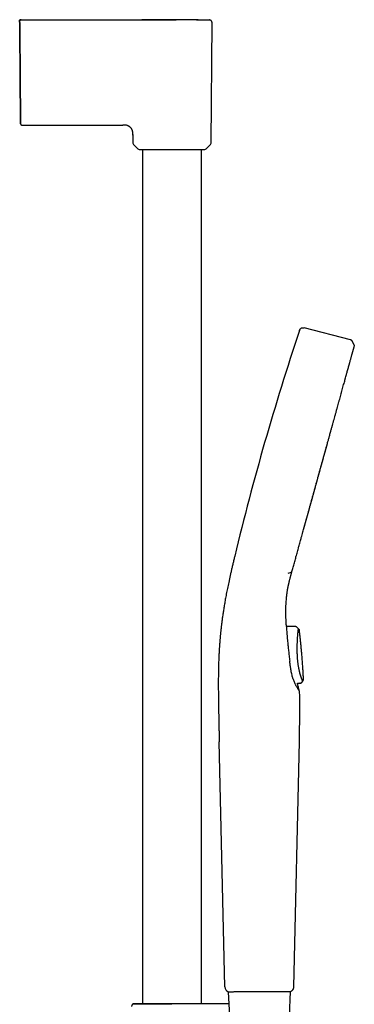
# Model space of a CAD drawing. Header units: millimetres. Extents: x 8 to 937, y 12 to 1913.
# Tile 25 of 25: x 813 to 937, y 1548 to 1913. Entities that reach past the tile are written whole.
import ezdxf

# ---------------------------------------------------------------- set-up
doc = ezdxf.new("R2010")
doc.units = ezdxf.units.MM

msp = doc.modelspace()

# ---------------------------------------------------------------- linework, layer by layer
at = {"color": 7, "linetype": 'Continuous', "lineweight": 30}
for p, q in [((812.77, 1912.14), (812.97, 1889.21)), ((812.97, 1889.21), (812.77, 1912.14)), ((864.42, 1913.14), (869.62, 1913.13)), ((883.86, 1867.37), (884.25, 1912.13)), ((813.59, 1874.12), (851.15, 1874.12)), ((854.83, 1870.72), (854.83, 1870.65)), ((854.83, 1870.45), (854.83, 1870.65)), ((854.83, 1870.45), (854.86, 1867.37)), ((855.03, 1866.94), (856.7, 1865.29)), ((882.01, 1865.29), (883.68, 1866.94)), ((858.41, 1865.12), (858.41, 1548.29)), ((880.31, 1548.29), (880.31, 1865.12)), ((935.71, 1794.46), (918.53, 1798.91)), ((937.07, 1792.49), (936.41, 1793.89)), ((912.56, 1707.9), (913.74, 1708.35)), ((911.88, 1698.46), (911.89, 1698.59)), ((911.91, 1698.59), (911.9, 1698.53)), ((911.83, 1688.84), (911.83, 1688.84)), ((911.84, 1688.79), (911.84, 1688.8)), ((911.84, 1688.8), (911.84, 1688.8)), ((915.22, 1688.14), (911.98, 1688.15)), ((915.21, 1688.12), (911.98, 1688.13)), ((915.21, 1688.1), (915.22, 1688.11)), ((915.79, 1687.89), (916.36, 1687.3)), ((915.79, 1687.88), (915.79, 1687.89)), ((916.69, 1686.61), (916.69, 1686.59)), ((915.98, 1667.15), (916.97, 1667.16)), ((915.98, 1667.14), (916.86, 1667.15)), ((916.98, 1667.15), (916.86, 1667.15)), ((917.6, 1667.45), (917.58, 1667.49)), ((917.58, 1667.48), (917.59, 1667.47)), ((917.6, 1667.45), (917.96, 1667.91)), ((917.96, 1667.91), (917.95, 1667.92)), ((889, 1554.52), (886.92, 1645.45)), ((916.56, 1645.46), (914.55, 1554.52)), ((890.28, 1552.73), (890.68, 1543.64)), ((905.89, 1552.79), (905.9, 1552.79)), ((913.04, 1543.64), (913.44, 1552.82)), ((913.44, 1552.82), (913.53, 1552.82)), ((854.98, 1548.29), (854.76, 1548.07)), ((854.98, 1548.29), (871.02, 1548.29)), ((869.36, 1548.07), (869.36, 1548.11)), ((871.02, 1548.29), (871.02, 1548.29))]:
    msp.add_line(p, q, dxfattribs=at)
at = {"color": 7, "linetype": 'Continuous', "lineweight": 30, "flags": 128}
for points in [[(813.26, 1913.15), (813.26, 1913.15)], [(813.26, 1913.15), (813.26, 1913.15)], [(813.26, 1913.15), (813.26, 1913.15)], [(917.6, 1667.47), (917.77, 1667.69), (917.95, 1667.92)]]:
    msp.add_lwpolyline(points, dxfattribs=at)
at = {"color": 7, "linetype": 'Continuous', "lineweight": 30}
for centre, radius, start, end in [((855.46, 1867.37), 0.6, 180.5, 225.25), ((883.26, 1867.37), 0.6, 314.75, 359.5), ((857.12, 1865.72), 0.6, 225.25, 270), ((881.59, 1865.72), 0.6, 270, 314.75), ((1863.89, 1480.29), 999, 161.46032, 166.45343), ((891, 1554.56), 2, 181.3108, 246.4303)]:
    msp.add_arc(centre, radius, start, end, dxfattribs=at)
for points, knots in [([(813.26, 1913.15), (813.24, 1913.16), (813.19, 1913.18), (813.13, 1913.2), (813.07, 1913.22), (813.01, 1913.22), (812.96, 1913.22), (812.93, 1913.21), (812.92, 1913.21), (812.9, 1913.2), (812.88, 1913.2), (812.84, 1913.18), (812.81, 1913.16), (812.78, 1913.14), (812.76, 1913.1), (812.76, 1913.07), (812.76, 1913.06)], [0, 0, 0, 0, 0.076399, 0.140718, 0.194759, 0.259488, 0.307751, 0.327038, 0.339635, 0.357011, 0.40783, 0.481014, 0.576751, 0.695029, 0.835946, 1, 1, 1, 1]), ([(812.76, 1912.65), (812.76, 1912.68), (812.77, 1912.75), (812.8, 1912.84), (812.85, 1912.93), (812.91, 1913), (812.98, 1913.07), (813.07, 1913.11), (813.16, 1913.15), (813.23, 1913.15), (813.26, 1913.15)], [0, 0, 0, 0, 0.125984, 0.250663, 0.375241, 0.5, 0.62476, 0.749337, 0.874016, 1, 1, 1, 1]), ([(812.76, 1912.65), (812.76, 1912.68), (812.76, 1912.75), (812.76, 1912.84), (812.76, 1912.92), (812.76, 1912.99), (812.76, 1913.04), (812.76, 1913.05), (812.76, 1913.06)], [0, 0, 0, 0, 0.167288, 0.334575, 0.50186, 0.669144, 0.836425, 1, 1, 1, 1]), ([(812.77, 1912.14), (812.77, 1912.17), (812.76, 1912.22), (812.76, 1912.28), (812.76, 1912.35), (812.76, 1912.42), (812.76, 1912.5), (812.76, 1912.55), (812.76, 1912.58), (812.76, 1912.59), (812.76, 1912.61), (812.76, 1912.63), (812.76, 1912.64), (812.76, 1912.65)], [0, 0, 0, 0, 0.101544, 0.18457, 0.249525, 0.369254, 0.499951, 0.627589, 0.668837, 0.709742, 0.750514, 0.852752, 1, 1, 1, 1]), ([(812.76, 1912.65), (812.76, 1912.64), (812.76, 1912.64), (812.76, 1912.62), (812.76, 1912.6), (812.76, 1912.56), (812.76, 1912.5), (812.76, 1912.44), (812.76, 1912.39), (812.76, 1912.36), (812.76, 1912.32), (812.76, 1912.25), (812.77, 1912.18), (812.77, 1912.14)], [0, 0, 0, 0, 0.1015446, 0.1845698, 0.2495249, 0.3692536, 0.4999517, 0.6275863, 0.6688351, 0.7097407, 0.7505142, 0.8527526, 1, 1, 1, 1]), ([(813.26, 1913.15), (816.67, 1913.15), (823.49, 1913.15), (833.73, 1913.15), (843.96, 1913.15), (854.19, 1913.14), (861.01, 1913.14), (864.42, 1913.14)], [0, 0, 0, 0, 0.2, 0.4, 0.6, 0.8, 1, 1, 1, 1]), ([(878.53, 1913.14), (877.68, 1913.14), (876, 1913.14), (873.49, 1913.14), (871.01, 1913.14), (868.56, 1913.14), (866.16, 1913.14), (863.8, 1913.14), (861.49, 1913.14), (859.6, 1913.14), (858.47, 1913.14), (858.11, 1913.14)], [0, 0, 0, 0, 0.124496, 0.247439, 0.368826, 0.488655, 0.606923, 0.721558, 0.834683, 0.946297, 1, 1, 1, 1]), ([(869.62, 1913.13), (869.82, 1913.13), (870.22, 1913.13), (870.64, 1913.13), (870.86, 1913.13), (870.88, 1913.13)], [0, 0, 0, 0, 0.478694, 0.956964, 1, 1, 1, 1]), ([(879.07, 1913.14), (878.99, 1913.14), (878.77, 1913.14), (878.49, 1913.14), (878.28, 1913.14), (878.23, 1913.14)], [0, 0, 0, 0, 0.282815, 0.820027, 1, 1, 1, 1]), ([(878.53, 1913.14), (878.64, 1913.14), (878.89, 1913.14), (879.28, 1913.14), (879.69, 1913.14), (880.08, 1913.14), (880.45, 1913.14), (880.8, 1913.13), (881.13, 1913.13), (881.44, 1913.13), (881.72, 1913.13), (881.98, 1913.13), (882.21, 1913.13), (882.43, 1913.13), (882.62, 1913.13), (882.79, 1913.13), (882.93, 1913.13), (883.05, 1913.13), (883.14, 1913.13), (883.21, 1913.13), (883.25, 1913.13), (883.25, 1913.13), (883.25, 1913.13)], [0, 0, 0, 0, 0.036422, 0.086704, 0.137852, 0.188971, 0.240088, 0.291229, 0.342418, 0.392741, 0.443092, 0.493453, 0.543801, 0.595035, 0.646245, 0.697445, 0.748647, 0.799868, 0.850191, 0.900515, 0.95083, 1, 1, 1, 1]), ([(884.25, 1912.12), (884.25, 1912.16), (884.25, 1912.24), (884.22, 1912.35), (884.2, 1912.45), (884.16, 1912.55), (884.11, 1912.64), (884.06, 1912.71), (884, 1912.78), (883.94, 1912.85), (883.85, 1912.93), (883.74, 1913), (883.63, 1913.05), (883.51, 1913.09), (883.38, 1913.12), (883.29, 1913.12), (883.25, 1913.13)], [0, 0, 0, 0, 0.077212, 0.150199, 0.217817, 0.279134, 0.349873, 0.407047, 0.455176, 0.515735, 0.590884, 0.67985, 0.754794, 0.835714, 0.921361, 1, 1, 1, 1]), ([(812.97, 1889.21), (812.97, 1889.14), (812.97, 1889.01), (812.97, 1888.83), (812.97, 1888.67), (812.97, 1888.52), (812.97, 1888.37), (812.97, 1888.13), (812.98, 1887.81), (812.98, 1887.4), (812.99, 1886.96), (812.99, 1886.49), (812.99, 1885.98), (813, 1885.42), (813, 1884.81), (813.01, 1884.21), (813.01, 1883.62), (813.02, 1883.04), (813.02, 1882.46), (813.03, 1881.9), (813.03, 1881.35), (813.04, 1880.82), (813.04, 1880.31), (813.05, 1879.82), (813.05, 1879.34), (813.06, 1878.89), (813.06, 1878.44), (813.06, 1878.02), (813.07, 1877.62), (813.07, 1877.24), (813.07, 1876.89), (813.08, 1876.57), (813.08, 1876.26), (813.08, 1875.99), (813.08, 1875.73), (813.09, 1875.5), (813.09, 1875.29), (813.09, 1875.11), (813.09, 1874.96), (813.09, 1874.83), (813.09, 1874.74), (813.09, 1874.67), (813.09, 1874.65), (813.09, 1874.65)], [0, 0, 0, 0, 0.009557, 0.017922, 0.025095, 0.031076, 0.038098, 0.045746, 0.063589, 0.081248, 0.102519, 0.124095, 0.145573, 0.174142, 0.202697, 0.231289, 0.25997, 0.289192, 0.318309, 0.347375, 0.376444, 0.405638, 0.434296, 0.462881, 0.491447, 0.52005, 0.549231, 0.578359, 0.607492, 0.636686, 0.665885, 0.694469, 0.72306, 0.75171, 0.78047, 0.809758, 0.838929, 0.868038, 0.897139, 0.926423, 0.955179, 0.983802, 1, 1, 1, 1]), ([(813.09, 1874.61), (813.09, 1874.62), (813.09, 1874.62), (813.09, 1874.67), (813.09, 1874.74), (813.09, 1874.84), (813.09, 1874.96), (813.09, 1875.12), (813.09, 1875.29), (813.09, 1875.5), (813.08, 1875.73), (813.08, 1875.99), (813.08, 1876.27), (813.08, 1876.58), (813.07, 1876.91), (813.07, 1877.26), (813.07, 1877.64), (813.06, 1878.03), (813.06, 1878.45), (813.06, 1878.89), (813.05, 1879.35), (813.05, 1879.83), (813.04, 1880.33), (813.04, 1880.85), (813.03, 1881.38), (813.03, 1881.93), (813.02, 1882.48), (813.02, 1883.05), (813.01, 1883.63), (813.01, 1884.22), (813, 1884.83), (813, 1885.44), (812.99, 1886.07), (812.99, 1886.62), (812.98, 1887.06), (812.98, 1887.41), (812.98, 1887.75), (812.98, 1888.04), (812.97, 1888.28), (812.97, 1888.46), (812.97, 1888.62), (812.97, 1888.79), (812.97, 1888.99), (812.97, 1889.14), (812.97, 1889.21)], [0, 0, 0, 0, 0.027613, 0.05554, 0.083535, 0.111653, 0.139727, 0.167143, 0.19458, 0.222088, 0.249714, 0.277915, 0.305952, 0.33388, 0.361751, 0.38978, 0.417383, 0.444942, 0.472508, 0.500134, 0.528241, 0.556262, 0.584252, 0.612269, 0.640287, 0.667728, 0.695163, 0.722643, 0.750217, 0.778108, 0.80601, 0.833977, 0.86206, 0.890638, 0.906203, 0.921437, 0.936352, 0.951189, 0.959321, 0.967714, 0.974018, 0.981295, 0.989956, 1, 1, 1, 1]), ([(813.09, 1874.61), (813.1, 1874.58), (813.1, 1874.51), (813.13, 1874.43), (813.16, 1874.37), (813.18, 1874.33), (813.22, 1874.29), (813.27, 1874.24), (813.33, 1874.19), (813.4, 1874.16), (813.46, 1874.14), (813.52, 1874.12), (813.57, 1874.12), (813.59, 1874.12)], [0, 0, 0, 0, 0.1351056, 0.2640957, 0.3349364, 0.3921247, 0.4404754, 0.5374366, 0.6665187, 0.7420361, 0.8236528, 0.9101346, 1, 1, 1, 1]), ([(854.83, 1870.72), (854.83, 1870.73), (854.83, 1870.84), (854.83, 1871.05), (854.82, 1871.36), (854.78, 1871.66), (854.71, 1871.94), (854.63, 1872.19), (854.53, 1872.42), (854.41, 1872.65), (854.27, 1872.86), (854.12, 1873.06), (853.95, 1873.24), (853.76, 1873.41), (853.56, 1873.57), (853.35, 1873.71), (853.12, 1873.83), (852.89, 1873.93), (852.64, 1874.01), (852.36, 1874.08), (852.06, 1874.12), (851.75, 1874.12), (851.45, 1874.12), (851.25, 1874.12), (851.15, 1874.12)], [0, 0, 0, 0, 0.006051, 0.058383, 0.110697, 0.163005, 0.215317, 0.258907, 0.302495, 0.346084, 0.389674, 0.433264, 0.476852, 0.520445, 0.564041, 0.607636, 0.651224, 0.694814, 0.738409, 0.790723, 0.843031, 0.89534, 0.947671, 1, 1, 1, 1]), ([(857.12, 1865.12), (857.12, 1865.12), (857.13, 1865.12), (857.15, 1865.12), (857.18, 1865.12), (857.23, 1865.12), (857.3, 1865.12), (857.39, 1865.12), (857.5, 1865.12), (857.64, 1865.12), (857.8, 1865.12), (857.98, 1865.12), (858.17, 1865.12), (858.38, 1865.12), (858.61, 1865.12), (858.85, 1865.12), (859.12, 1865.12), (859.4, 1865.12), (859.7, 1865.12), (860.02, 1865.12), (860.35, 1865.12), (860.73, 1865.12), (861.16, 1865.12), (861.64, 1865.12), (862.14, 1865.12), (862.62, 1865.12), (863.08, 1865.12), (863.51, 1865.12), (863.95, 1865.12), (864.4, 1865.12), (864.84, 1865.12), (865.27, 1865.12), (865.69, 1865.12), (866.11, 1865.12), (866.54, 1865.12), (866.97, 1865.12), (867.47, 1865.12), (868.05, 1865.12), (868.7, 1865.12), (869.14, 1865.12), (869.36, 1865.12)], [0, 0, 0, 0, 0.021785, 0.043523, 0.06524, 0.086962, 0.108713, 0.131349, 0.15852, 0.185649, 0.212787, 0.239983, 0.265762, 0.291474, 0.31716, 0.342863, 0.368624, 0.394954, 0.421213, 0.447444, 0.473693, 0.500005, 0.532903, 0.565707, 0.598503, 0.631381, 0.65716, 0.682872, 0.708558, 0.734261, 0.760022, 0.783119, 0.806162, 0.82918, 0.852204, 0.875264, 0.897522, 0.931683, 0.965809, 1, 1, 1, 1]), ([(869.36, 1865.12), (869.5, 1865.12), (869.78, 1865.12), (870.19, 1865.12), (870.61, 1865.12), (871.02, 1865.12), (871.44, 1865.12), (871.89, 1865.12), (872.37, 1865.12), (872.88, 1865.12), (873.37, 1865.12), (873.85, 1865.12), (874.32, 1865.12), (874.77, 1865.12), (875.2, 1865.12), (875.63, 1865.12), (876.06, 1865.12), (876.47, 1865.12), (876.88, 1865.12), (877.27, 1865.12), (877.65, 1865.12), (878.04, 1865.12), (878.45, 1865.12), (878.86, 1865.12), (879.24, 1865.12), (879.58, 1865.12), (879.86, 1865.12), (880.11, 1865.12), (880.33, 1865.12), (880.54, 1865.12), (880.73, 1865.12), (880.89, 1865.12), (881.03, 1865.12), (881.16, 1865.12), (881.27, 1865.12), (881.36, 1865.12), (881.45, 1865.12), (881.53, 1865.12), (881.58, 1865.12), (881.59, 1865.12), (881.59, 1865.12)], [0, 0, 0, 0, 0.021781, 0.043517, 0.065233, 0.086956, 0.108711, 0.131349, 0.15852, 0.18565, 0.212787, 0.239983, 0.265762, 0.291474, 0.31716, 0.342863, 0.368624, 0.394954, 0.421213, 0.447444, 0.473693, 0.500005, 0.532903, 0.565707, 0.598503, 0.631381, 0.65716, 0.682872, 0.708558, 0.734261, 0.760022, 0.783119, 0.806162, 0.82918, 0.852204, 0.875264, 0.897525, 0.931689, 0.965815, 1, 1, 1, 1]), ([(916.73, 1797.93), (916.76, 1798.02), (916.82, 1798.19), (916.96, 1798.45), (917.15, 1798.66), (917.4, 1798.84), (917.68, 1798.95), (917.97, 1799), (918.26, 1798.97), (918.44, 1798.93), (918.53, 1798.91)], [0, 0, 0, 0, 0.119553, 0.24175, 0.369229, 0.500015, 0.630802, 0.758261, 0.880449, 1, 1, 1, 1]), ([(936.41, 1793.89), (936.4, 1793.92), (936.36, 1793.98), (936.3, 1794.07), (936.22, 1794.16), (936.12, 1794.25), (936.02, 1794.33), (935.91, 1794.39), (935.81, 1794.44), (935.74, 1794.45), (935.71, 1794.46)], [0, 0, 0, 0, 0.103795, 0.221878, 0.353417, 0.498261, 0.647317, 0.783957, 0.899484, 1, 1, 1, 1]), ([(936.22, 1788.93), (936.23, 1788.95), (936.28, 1789.12), (936.35, 1789.38), (936.45, 1789.72), (936.51, 1789.94), (936.53, 1790.04), (936.54, 1790.05)], [0, 0, 0, 0, 0.052602, 0.400604, 0.678966, 0.958743, 1, 1, 1, 1]), ([(936.54, 1790.05), (936.56, 1790.13), (936.61, 1790.31), (936.67, 1790.55), (936.73, 1790.76), (936.77, 1790.88), (936.78, 1790.94)], [0, 0, 0, 0, 0.239049, 0.518812, 0.796955, 1, 1, 1, 1]), ([(936.78, 1790.94), (936.79, 1790.96), (936.81, 1791.04), (936.85, 1791.19), (936.9, 1791.36), (936.94, 1791.52), (936.98, 1791.65), (937.01, 1791.77), (937.04, 1791.87), (937.06, 1791.95), (937.07, 1791.99), (937.08, 1792.01)], [0, 0, 0, 0, 0.03312, 0.157397, 0.279456, 0.404492, 0.526831, 0.647011, 0.765572, 0.883055, 1, 1, 1, 1]), ([(937.07, 1792.49), (937.08, 1792.46), (937.11, 1792.38), (937.12, 1792.26), (937.12, 1792.16), (937.1, 1792.1), (937.1, 1792.09)], [0, 0, 0, 0, 0.248726, 0.581412, 0.913958, 1, 1, 1, 1]), ([(934.89, 1784.13), (934.93, 1784.26), (935.03, 1784.63), (935.19, 1785.2), (935.32, 1785.68), (935.39, 1785.92), (935.4, 1785.95)], [0, 0, 0, 0, 0.201273, 0.569419, 0.937313, 1, 1, 1, 1]), ([(935.4, 1785.95), (935.45, 1786.13), (935.55, 1786.51), (935.7, 1787.05), (935.85, 1787.59), (935.99, 1788.08), (936.12, 1788.53), (936.19, 1788.8), (936.22, 1788.93)], [0, 0, 0, 0, 0.152256, 0.335516, 0.508007, 0.680443, 0.853112, 1, 1, 1, 1]), ([(933.71, 1779.84), (933.72, 1779.9), (933.82, 1780.24), (933.98, 1780.83), (934.17, 1781.51), (934.28, 1781.92), (934.33, 1782.08)], [0, 0, 0, 0, 0.080956, 0.427864, 0.774821, 1, 1, 1, 1]), ([(934.33, 1782.08), (934.35, 1782.17), (934.44, 1782.51), (934.6, 1783.08), (934.77, 1783.68), (934.86, 1784.02), (934.89, 1784.13)], [0, 0, 0, 0, 0.121319, 0.466931, 0.833674, 1, 1, 1, 1]), ([(932.3, 1774.79), (932.37, 1775.02), (932.53, 1775.59), (932.77, 1776.46), (933.03, 1777.41), (933.28, 1778.32), (933.51, 1779.14), (933.65, 1779.63), (933.71, 1779.84)], [0, 0, 0, 0, 0.131076, 0.315098, 0.499105, 0.68309, 0.867047, 1, 1, 1, 1]), ([(931.53, 1771.99), (931.58, 1772.16), (931.72, 1772.67), (931.95, 1773.51), (932.16, 1774.27), (932.28, 1774.69), (932.3, 1774.79)], [0, 0, 0, 0, 0.1824329, 0.5280051, 0.8945336, 1, 1, 1, 1]), ([(930.71, 1769.04), (930.75, 1769.19), (930.89, 1769.68), (931.12, 1770.51), (931.35, 1771.35), (931.48, 1771.83), (931.53, 1771.99)], [0, 0, 0, 0, 0.144927, 0.490811, 0.836708, 1, 1, 1, 1]), ([(929.86, 1765.96), (929.87, 1766.03), (930, 1766.48), (930.23, 1767.31), (930.5, 1768.27), (930.65, 1768.84), (930.71, 1769.04)], [0, 0, 0, 0, 0.062855, 0.430678, 0.798505, 1, 1, 1, 1]), ([(928.97, 1762.75), (929.06, 1763.11), (929.27, 1763.86), (929.57, 1764.93), (929.77, 1765.64), (929.86, 1765.96)], [0, 0, 0, 0, 0.32793, 0.695362, 1, 1, 1, 1]), ([(928.05, 1759.44), (928.12, 1759.71), (928.31, 1760.38), (928.6, 1761.44), (928.83, 1762.27), (928.95, 1762.71), (928.97, 1762.75)], [0, 0, 0, 0, 0.245417, 0.592412, 0.960427, 1, 1, 1, 1]), ([(927.1, 1756.03), (927.17, 1756.27), (927.34, 1756.9), (927.63, 1757.92), (927.88, 1758.82), (928.02, 1759.33), (928.05, 1759.44)], [0, 0, 0, 0, 0.205919, 0.552264, 0.898609, 1, 1, 1, 1]), ([(918.26, 1724.15), (918.26, 1724.15), (918.57, 1725.27), (919.21, 1727.58), (920.18, 1731.08), (921.16, 1734.64), (922.16, 1738.22), (923.16, 1741.83), (924.16, 1745.42), (925.15, 1749), (926.13, 1752.54), (926.78, 1754.88), (927.09, 1756.01), (927.09, 1756.02)], [0, 0, 0, 0, 0.000042, 0.111134, 0.222224, 0.333309, 0.444394, 0.555485, 0.666579, 0.777668, 0.888756, 0.999849, 1, 1, 1, 1]), ([(926.13, 1752.53), (926.17, 1752.68), (926.34, 1753.27), (926.61, 1754.27), (926.9, 1755.29), (927.06, 1755.87), (927.1, 1756.03)], [0, 0, 0, 0, 0.1279849, 0.4940208, 0.8600658, 1, 1, 1, 1]), ([(924.16, 1745.42), (924.26, 1745.8), (924.48, 1746.58), (924.82, 1747.8), (925.18, 1749.09), (925.54, 1750.4), (925.86, 1751.54), (926.05, 1752.25), (926.13, 1752.53)], [0, 0, 0, 0, 0.155132, 0.328572, 0.512513, 0.696448, 0.88038, 1, 1, 1, 1]), ([(923.16, 1741.82), (923.25, 1742.15), (923.46, 1742.89), (923.78, 1744.05), (924.02, 1744.92), (924.15, 1745.38), (924.16, 1745.42)], [0, 0, 0, 0, 0.270522, 0.616963, 0.963418, 1, 1, 1, 1]), ([(922.16, 1738.22), (922.23, 1738.45), (922.41, 1739.12), (922.72, 1740.23), (922.99, 1741.2), (923.14, 1741.73), (923.16, 1741.82)], [0, 0, 0, 0, 0.189195, 0.5566134, 0.9240856, 1, 1, 1, 1]), ([(918.26, 1724.13), (918.27, 1724.18), (918.38, 1724.59), (918.6, 1725.35), (918.89, 1726.43), (919.21, 1727.56), (919.53, 1728.73), (919.87, 1729.94), (920.21, 1731.17), (920.55, 1732.4), (920.87, 1733.55), (921.07, 1734.29), (921.17, 1734.62)], [0, 0, 0, 0, 0.014921, 0.119496, 0.224183, 0.329042, 0.444542, 0.560157, 0.675833, 0.791521, 0.907172, 1, 1, 1, 1]), ([(921.17, 1734.62), (921.2, 1734.73), (921.35, 1735.27), (921.62, 1736.26), (921.92, 1737.35), (922.1, 1738.01), (922.16, 1738.22)], [0, 0, 0, 0, 0.089063, 0.455688, 0.822228, 1, 1, 1, 1]), ([(917.33, 1720.78), (917.36, 1720.89), (917.48, 1721.35), (917.71, 1722.17), (917.99, 1723.17), (918.17, 1723.83), (918.26, 1724.13)], [0, 0, 0, 0, 0.101936, 0.417, 0.731123, 1, 1, 1, 1]), ([(916.43, 1717.53), (916.49, 1717.75), (916.63, 1718.27), (916.87, 1719.12), (917.11, 1719.99), (917.26, 1720.55), (917.33, 1720.78)], [0, 0, 0, 0, 0.2006877, 0.4938443, 0.7854933, 1, 1, 1, 1]), ([(915.56, 1714.4), (915.57, 1714.44), (915.66, 1714.77), (915.83, 1715.4), (916.09, 1716.31), (916.28, 1717.02), (916.4, 1717.43), (916.43, 1717.53)], [0, 0, 0, 0, 0.035699, 0.323344, 0.61421, 0.907064, 1, 1, 1, 1]), ([(892.68, 1714.29), (892.57, 1713.81), (892.34, 1712.87), (892.01, 1711.48), (891.69, 1710.12), (891.38, 1708.79), (891.09, 1707.49), (890.81, 1706.25), (890.55, 1705.07), (890.31, 1703.94), (890.08, 1702.84), (889.86, 1701.77), (889.65, 1700.73), (889.46, 1699.71), (889.27, 1698.73), (889.1, 1697.78), (888.94, 1696.85), (888.78, 1695.96), (888.64, 1695.1), (888.51, 1694.28), (888.38, 1693.48), (888.27, 1692.7), (888.16, 1691.94), (888.06, 1691.21), (887.96, 1690.5), (887.87, 1689.82), (887.79, 1689.16), (887.71, 1688.54), (887.64, 1687.95), (887.58, 1687.38), (887.52, 1686.83), (887.46, 1686.3), (887.41, 1685.79), (887.36, 1685.31), (887.32, 1684.83), (887.27, 1684.35), (887.23, 1683.84), (887.18, 1683.3), (887.13, 1682.72), (887.09, 1682.1), (887.04, 1681.45), (886.99, 1680.77), (886.95, 1680.07), (886.9, 1679.35), (886.86, 1678.62), (886.82, 1677.88), (886.79, 1677.11), (886.75, 1676.32), (886.72, 1675.5), (886.69, 1674.65), (886.66, 1673.77), (886.64, 1672.87), (886.62, 1671.94), (886.6, 1670.99), (886.59, 1670.01), (886.58, 1669.02), (886.58, 1667.99), (886.57, 1666.93), (886.57, 1665.83), (886.58, 1664.7), (886.59, 1663.53), (886.6, 1662.33), (886.61, 1661.11), (886.63, 1659.86), (886.65, 1658.58), (886.67, 1657.28), (886.7, 1655.93), (886.73, 1654.54), (886.76, 1653.1), (886.79, 1651.63), (886.82, 1650.13), (886.86, 1648.6), (886.89, 1647.03), (886.92, 1645.98), (886.93, 1645.45)], [0, 0, 0, 0, 0.021111, 0.041756, 0.061917, 0.081581, 0.100737, 0.119382, 0.136489, 0.153137, 0.169329, 0.185067, 0.200353, 0.215193, 0.229592, 0.243554, 0.257086, 0.270192, 0.282656, 0.294721, 0.306391, 0.317672, 0.328762, 0.339459, 0.349765, 0.359686, 0.369224, 0.378224, 0.386861, 0.395138, 0.403059, 0.410774, 0.418122, 0.425104, 0.431817, 0.438807, 0.446156, 0.453866, 0.462418, 0.471375, 0.480736, 0.490503, 0.500678, 0.511263, 0.521621, 0.532347, 0.543445, 0.554917, 0.566769, 0.579003, 0.591625, 0.60464, 0.618054, 0.631872, 0.645843, 0.660217, 0.675002, 0.690203, 0.706117, 0.722478, 0.739294, 0.756573, 0.774322, 0.792218, 0.810578, 0.829406, 0.848706, 0.868888, 0.889559, 0.910718, 0.932355, 0.95446, 0.977015, 1, 1, 1, 1]), ([(913.93, 1708.55), (914.01, 1708.81), (914.15, 1709.33), (914.37, 1710.13), (914.6, 1710.95), (914.83, 1711.79), (915.08, 1712.67), (915.32, 1713.54), (915.48, 1714.12), (915.56, 1714.4)], [0, 0, 0, 0, 0.1393805, 0.2796306, 0.4214537, 0.5655544, 0.7126839, 0.8635348, 1, 1, 1, 1]), ([(911.89, 1698.59), (911.89, 1698.6), (911.9, 1698.67), (911.91, 1698.78), (911.92, 1698.92), (911.94, 1699.04), (911.95, 1699.14), (911.96, 1699.23), (911.97, 1699.31), (911.98, 1699.42), (912, 1699.58), (912.02, 1699.77), (912.04, 1699.96), (912.07, 1700.16), (912.1, 1700.37), (912.14, 1700.69), (912.2, 1701.1), (912.27, 1701.48), (912.31, 1701.74), (912.33, 1701.88), (912.36, 1702.02), (912.38, 1702.15), (912.4, 1702.27), (912.42, 1702.37), (912.44, 1702.45), (912.45, 1702.51), (912.46, 1702.55), (912.46, 1702.59), (912.47, 1702.61), (912.47, 1702.64), (912.48, 1702.68), (912.49, 1702.74), (912.51, 1702.83), (912.53, 1702.93), (912.56, 1703.06), (912.59, 1703.2), (912.62, 1703.36), (912.66, 1703.54), (912.7, 1703.75), (912.75, 1703.98), (912.81, 1704.25), (912.88, 1704.54), (912.96, 1704.86), (913.04, 1705.2), (913.13, 1705.56), (913.23, 1705.94), (913.33, 1706.32), (913.43, 1706.73), (913.55, 1707.15), (913.67, 1707.59), (913.8, 1708.06), (913.89, 1708.39), (913.94, 1708.55)], [0, 0, 0, 0, 0.004106, 0.020118, 0.034424, 0.047024, 0.057918, 0.067105, 0.074587, 0.081224, 0.101501, 0.120966, 0.139332, 0.1594, 0.181169, 0.204632, 0.254142, 0.305902, 0.31983, 0.333912, 0.348148, 0.362205, 0.374598, 0.385147, 0.39234, 0.398324, 0.403098, 0.406663, 0.409019, 0.410514, 0.414586, 0.421181, 0.430298, 0.440569, 0.452852, 0.467146, 0.483451, 0.501767, 0.522094, 0.546563, 0.573425, 0.602682, 0.634332, 0.668376, 0.704814, 0.743645, 0.781342, 0.82105, 0.862769, 0.906499, 0.952242, 1, 1, 1, 1]), ([(913.74, 1708.35), (913.76, 1708.36), (913.82, 1708.39), (913.88, 1708.45), (913.92, 1708.51), (913.93, 1708.54), (913.93, 1708.55)], [0, 0, 0, 0, 0.249289, 0.582823, 0.916368, 1, 1, 1, 1]), ([(911.83, 1688.84), (911.78, 1690.03), (911.66, 1692.39), (911.67, 1695.76), (911.84, 1697.92), (911.93, 1699)], [0, 0, 0, 0, 0.3336185, 0.6672378, 1, 1, 1, 1]), ([(911.83, 1688.84), (911.87, 1688.18), (911.96, 1686.84), (912.12, 1684.74), (912.3, 1682.74), (912.49, 1680.85), (912.67, 1679.09), (912.88, 1677.26), (913.03, 1676), (913.11, 1675.36)], [0, 0, 0, 0, 0.154782, 0.314106, 0.47805, 0.603706, 0.731669, 0.86335, 1, 1, 1, 1]), ([(911.98, 1688.15), (911.97, 1688.16), (911.93, 1688.37), (911.89, 1688.59), (911.84, 1688.8)], [0, 0, 0, 0, 0.048786, 1, 1, 1, 1]), ([(915.46, 1688.1), (915.42, 1688.11), (915.34, 1688.13), (915.26, 1688.13), (915.22, 1688.13)], [0, 0, 0, 0, 0.484848, 1, 1, 1, 1]), ([(915.79, 1687.89), (915.75, 1687.93), (915.67, 1688), (915.56, 1688.07), (915.49, 1688.09), (915.46, 1688.09)], [0, 0, 0, 0, 0.406405, 0.821013, 1, 1, 1, 1]), ([(915.79, 1687.88), (915.77, 1687.91), (915.75, 1687.94), (915.72, 1687.96), (915.71, 1687.96)], [0, 0, 0, 0, 0.780576, 1, 1, 1, 1]), ([(917.95, 1667.92), (917.95, 1667.93), (917.94, 1667.95), (917.92, 1668), (917.88, 1668.08), (917.84, 1668.17), (917.8, 1668.26), (917.77, 1668.33), (917.74, 1668.42), (917.7, 1668.51), (917.66, 1668.61), (917.62, 1668.71), (917.58, 1668.81), (917.53, 1668.94), (917.46, 1669.12), (917.37, 1669.36), (917.28, 1669.62), (917.21, 1669.84), (917.15, 1670.02), (917.11, 1670.15), (917.07, 1670.29), (917.02, 1670.43), (916.98, 1670.58), (916.94, 1670.72), (916.89, 1670.92), (916.82, 1671.19), (916.73, 1671.54), (916.64, 1671.91), (916.56, 1672.3), (916.48, 1672.72), (916.4, 1673.15), (916.32, 1673.61), (916.25, 1674.07), (916.19, 1674.53), (916.14, 1674.99), (916.09, 1675.46), (916.05, 1675.93), (916.02, 1676.39), (915.99, 1676.81), (915.97, 1677.11), (915.97, 1677.27), (915.96, 1677.31), (915.96, 1677.35), (915.96, 1677.39), (915.96, 1677.43), (915.96, 1677.48), (915.96, 1677.52), (915.95, 1677.59), (915.95, 1677.72), (915.94, 1677.9), (915.93, 1678.11), (915.93, 1678.34), (915.92, 1678.6), (915.91, 1678.88), (915.91, 1679.18), (915.91, 1679.49), (915.9, 1679.83), (915.9, 1680.18), (915.91, 1680.53), (915.91, 1680.88), (915.92, 1681.21), (915.92, 1681.56), (915.93, 1681.91), (915.95, 1682.27), (915.96, 1682.64), (915.98, 1683), (915.99, 1683.35), (916.01, 1683.7), (916.03, 1684.05), (916.06, 1684.4), (916.08, 1684.74), (916.11, 1685.08), (916.14, 1685.38), (916.16, 1685.65), (916.19, 1685.9), (916.21, 1686.12), (916.23, 1686.32), (916.25, 1686.5), (916.27, 1686.66), (916.29, 1686.8), (916.31, 1686.91), (916.32, 1687.01), (916.33, 1687.1), (916.34, 1687.17), (916.35, 1687.22), (916.36, 1687.25), (916.36, 1687.28), (916.36, 1687.29), (916.36, 1687.3), (916.36, 1687.3), (916.36, 1687.3)], [0, 0, 0, 0, 0.012283, 0.027832, 0.044007, 0.060814, 0.0693, 0.077939, 0.086731, 0.095676, 0.105132, 0.114092, 0.121951, 0.129805, 0.145512, 0.16122, 0.176929, 0.192639, 0.199693, 0.206747, 0.21386, 0.22124, 0.228616, 0.235649, 0.242003, 0.257126, 0.272617, 0.288462, 0.304657, 0.3212, 0.338097, 0.355358, 0.372989, 0.388796, 0.404875, 0.421227, 0.437857, 0.452718, 0.46779, 0.48123, 0.482559, 0.48389, 0.485222, 0.486556, 0.487919, 0.48952, 0.491014, 0.491907, 0.497155, 0.503295, 0.510314, 0.518201, 0.526951, 0.536562, 0.546414, 0.55704, 0.568448, 0.580652, 0.593649, 0.605074, 0.617035, 0.62953, 0.642566, 0.656166, 0.670453, 0.684491, 0.698977, 0.713814, 0.728913, 0.744187, 0.76162, 0.778455, 0.79472, 0.810437, 0.82562, 0.840273, 0.854398, 0.869313, 0.883559, 0.897108, 0.909925, 0.922024, 0.93471, 0.94655, 0.957553, 0.967725, 0.977063, 0.985563, 0.993214, 1, 1, 1, 1]), ([(916.36, 1687.3), (916.4, 1687.27), (916.46, 1687.2), (916.54, 1687.07), (916.61, 1686.93), (916.67, 1686.78), (916.68, 1686.67), (916.69, 1686.61)], [0, 0, 0, 0, 0.185035, 0.372338, 0.560613, 0.781741, 1, 1, 1, 1]), ([(918.22, 1668.7), (918.19, 1669.28), (918.14, 1670.46), (918.03, 1672.23), (917.92, 1674.02), (917.79, 1675.77), (917.65, 1677.49), (917.5, 1679.15), (917.34, 1680.74), (917.19, 1682.27), (917.02, 1683.78), (916.86, 1685.22), (916.75, 1686.16), (916.69, 1686.61)], [0, 0, 0, 0, 0.09613, 0.197203, 0.296587, 0.394274, 0.490253, 0.584515, 0.671806, 0.757548, 0.841729, 0.924336, 1, 1, 1, 1]), ([(913.48, 1672.65), (913.41, 1673.1), (913.28, 1673.99), (913.17, 1674.89), (913.11, 1675.35)], [0, 0, 0, 0, 0.499966, 1, 1, 1, 1]), ([(914.18, 1669.39), (914.11, 1669.65), (913.97, 1670.16), (913.79, 1670.97), (913.62, 1671.79), (913.53, 1672.36), (913.48, 1672.65)], [0, 0, 0, 0, 0.248683, 0.497861, 0.748079, 1, 1, 1, 1]), ([(914.46, 1668.48), (914.41, 1668.62), (914.31, 1668.91), (914.22, 1669.23), (914.18, 1669.39)], [0, 0, 0, 0, 0.4997, 1, 1, 1, 1]), ([(915.99, 1665.37), (915.93, 1665.46), (915.82, 1665.64), (915.64, 1665.96), (915.44, 1666.3), (915.22, 1666.72), (914.97, 1667.22), (914.71, 1667.82), (914.54, 1668.26), (914.46, 1668.48)], [0, 0, 0, 0, 0.123096, 0.250704, 0.375757, 0.499963, 0.668133, 0.834584, 1, 1, 1, 1]), ([(916.66, 1664.36), (916.61, 1664.56), (916.5, 1664.99), (916.34, 1665.65), (916.17, 1666.34), (916.05, 1666.83), (915.99, 1667.1), (915.98, 1667.14)], [0, 0, 0, 0, 0.211118, 0.466706, 0.715222, 0.958566, 1, 1, 1, 1]), ([(916.66, 1664.36), (916.66, 1664.37), (916.65, 1664.37), (916.6, 1664.45), (916.52, 1664.56), (916.41, 1664.71), (916.3, 1664.88), (916.16, 1665.1), (916.05, 1665.28), (915.99, 1665.37)], [0, 0, 0, 0, 0.149931, 0.304438, 0.464877, 0.590059, 0.720332, 0.856645, 1, 1, 1, 1]), ([(916.98, 1667.16), (917.01, 1667.16), (917.07, 1667.16), (917.15, 1667.18), (917.24, 1667.2), (917.32, 1667.24), (917.4, 1667.28), (917.47, 1667.34), (917.54, 1667.4), (917.57, 1667.44), (917.59, 1667.46)], [0, 0, 0, 0, 0.122303, 0.246888, 0.373042, 0.499995, 0.626949, 0.753105, 0.877693, 1, 1, 1, 1]), ([(916.98, 1667.15), (917.04, 1667.16), (917.16, 1667.16), (917.33, 1667.23), (917.48, 1667.32), (917.56, 1667.41), (917.6, 1667.45)], [0, 0, 0, 0, 0.246916, 0.500004, 0.75309, 1, 1, 1, 1]), ([(917.95, 1667.92), (917.98, 1667.96), (918.04, 1668.03), (918.1, 1668.16), (918.15, 1668.3), (918.19, 1668.43), (918.21, 1668.58), (918.21, 1668.67), (918.21, 1668.72)], [0, 0, 0, 0, 0.164726, 0.33175, 0.500014, 0.668275, 0.835289, 1, 1, 1, 1]), ([(917.96, 1667.91), (917.99, 1667.95), (918.05, 1668.04), (918.12, 1668.18), (918.18, 1668.34), (918.22, 1668.52), (918.22, 1668.64), (918.22, 1668.7)], [0, 0, 0, 0, 0.184678, 0.372098, 0.560714, 0.782084, 1, 1, 1, 1]), ([(916.66, 1664.36), (916.68, 1663.35), (916.73, 1661.31), (916.74, 1658.22), (916.73, 1655.07), (916.69, 1651.89), (916.63, 1648.68), (916.59, 1646.53), (916.56, 1645.46)], [0, 0, 0, 0, 0.160564, 0.324225, 0.490565, 0.659069, 0.829122, 1, 1, 1, 1]), ([(890.2, 1552.73), (890.21, 1552.73), (890.23, 1552.73), (890.36, 1552.73), (890.56, 1552.73), (890.83, 1552.73), (891.15, 1552.73), (891.53, 1552.73), (891.95, 1552.73), (892.42, 1552.73), (892.92, 1552.74), (893.44, 1552.74), (894, 1552.74), (894.61, 1552.74), (895.27, 1552.74), (895.98, 1552.74), (896.7, 1552.75), (897.41, 1552.75), (898.17, 1552.75), (898.96, 1552.76), (899.79, 1552.76), (900.58, 1552.76), (901.1, 1552.77), (901.35, 1552.77)], [0, 0, 0, 0, 0.055688, 0.110107, 0.163289, 0.215244, 0.26597, 0.315462, 0.363715, 0.410731, 0.456523, 0.501108, 0.544494, 0.58669, 0.635765, 0.683144, 0.72882, 0.772779, 0.815009, 0.865346, 0.912955, 0.957838, 1, 1, 1, 1]), ([(901.35, 1552.77), (901.44, 1552.77), (901.61, 1552.77), (901.87, 1552.77), (902.13, 1552.77), (902.31, 1552.77), (902.4, 1552.77)], [0, 0, 0, 0, 0.259075, 0.499306, 0.73985, 1, 1, 1, 1]), ([(902.4, 1552.77), (902.73, 1552.77), (903.4, 1552.78), (904.4, 1552.78), (905.4, 1552.79), (906.31, 1552.79), (907.14, 1552.79), (907.89, 1552.8), (908.62, 1552.8), (909.32, 1552.8), (909.98, 1552.81), (910.6, 1552.81), (911.17, 1552.81), (911.69, 1552.81), (912.15, 1552.82), (912.54, 1552.82), (912.85, 1552.82), (913.09, 1552.82), (913.28, 1552.82), (913.43, 1552.82), (913.52, 1552.82), (913.53, 1552.82), (913.53, 1552.82)], [0, 0, 0, 0, 0.056231, 0.113301, 0.171234, 0.230028, 0.277677, 0.325853, 0.374543, 0.42374, 0.47345, 0.523685, 0.574424, 0.625688, 0.677497, 0.729859, 0.773919, 0.81836, 0.863181, 0.908386, 0.953986, 1, 1, 1, 1]), ([(914.55, 1554.52), (914.55, 1554.44), (914.54, 1554.28), (914.49, 1554.04), (914.41, 1553.8), (914.29, 1553.56), (914.14, 1553.34), (913.96, 1553.14), (913.76, 1552.96), (913.61, 1552.87), (913.53, 1552.82)], [0, 0, 0, 0, 0.114167, 0.233114, 0.35619, 0.482569, 0.611267, 0.741182, 0.871149, 1, 1, 1, 1]), ([(854.77, 1548.08), (854.74, 1548.05), (854.67, 1548), (854.59, 1547.91), (854.52, 1547.81), (854.46, 1547.71), (854.41, 1547.6), (854.38, 1547.49), (854.36, 1547.38), (854.36, 1547.3), (854.36, 1547.27)], [0, 0, 0, 0, 0.1302532, 0.2608194, 0.3907182, 0.5189989, 0.644781, 0.7672867, 0.8858644, 1, 1, 1, 1]), ([(869.36, 1548.07), (869.19, 1548.07), (868.86, 1548.07), (868.35, 1548.07), (867.85, 1548.07), (867.36, 1548.07), (866.86, 1548.07), (866.37, 1548.07), (865.87, 1548.07), (865.39, 1548.07), (864.9, 1548.07), (864.42, 1548.07), (863.94, 1548.07), (863.44, 1548.07), (862.92, 1548.07), (862.38, 1548.07), (861.85, 1548.07), (861.33, 1548.07), (860.82, 1548.07), (860.32, 1548.07), (859.84, 1548.07), (859.38, 1548.07), (858.95, 1548.07), (858.53, 1548.07), (858.14, 1548.07), (857.77, 1548.07), (857.43, 1548.07), (857.11, 1548.07), (856.82, 1548.07), (856.55, 1548.07), (856.33, 1548.07), (856.13, 1548.07), (855.94, 1548.07), (855.78, 1548.07), (855.63, 1548.07), (855.48, 1548.07), (855.32, 1548.07), (855.17, 1548.07), (855.04, 1548.07), (854.93, 1548.07), (854.85, 1548.07), (854.79, 1548.07), (854.76, 1548.07), (854.77, 1548.07), (854.77, 1548.07)], [0, 0, 0, 0, 0.02183, 0.043685, 0.065579, 0.087499, 0.109406, 0.131313, 0.153331, 0.17535, 0.197532, 0.219715, 0.241999, 0.264284, 0.290685, 0.317216, 0.343795, 0.370658, 0.397572, 0.424778, 0.452034, 0.479429, 0.505573, 0.531757, 0.558005, 0.584299, 0.608793, 0.633287, 0.657933, 0.682578, 0.702494, 0.72241, 0.742403, 0.762395, 0.779167, 0.79595, 0.822222, 0.84862, 0.875064, 0.901778, 0.928538, 0.955574, 0.982658, 1, 1, 1, 1]), ([(871.02, 1548.29), (871.29, 1548.29), (871.76, 1548.29), (872.43, 1548.29), (872.93, 1548.29), (873.33, 1548.29), (873.63, 1548.29), (873.92, 1548.29), (874.12, 1548.29), (874.21, 1548.29)], [0, 0, 0, 0, 0.250874, 0.437475, 0.624132, 0.71781, 0.811477, 0.90575, 1, 1, 1, 1]), ([(874.21, 1548.29), (874.39, 1548.29), (874.74, 1548.29), (875.25, 1548.29), (875.77, 1548.29), (876.29, 1548.29), (876.82, 1548.29), (877.33, 1548.29), (877.83, 1548.29), (878.32, 1548.29), (878.79, 1548.29), (879.24, 1548.29), (879.68, 1548.29), (880.1, 1548.29), (880.5, 1548.29), (880.88, 1548.29), (881.24, 1548.29), (881.57, 1548.29), (881.89, 1548.29), (882.19, 1548.29), (882.46, 1548.29), (882.71, 1548.29), (882.94, 1548.29), (883.14, 1548.29), (883.32, 1548.29), (883.48, 1548.29), (883.62, 1548.29), (883.73, 1548.29), (883.81, 1548.29), (883.87, 1548.29), (883.91, 1548.29), (883.92, 1548.29), (883.92, 1548.29)], [0, 0, 0, 0, 0.03102, 0.062052, 0.093072, 0.126881, 0.16072, 0.194558, 0.228368, 0.262177, 0.296015, 0.329853, 0.363662, 0.397379, 0.431124, 0.46487, 0.498586, 0.532115, 0.565672, 0.599231, 0.63276, 0.666285, 0.699838, 0.733391, 0.766916, 0.800441, 0.833994, 0.867546, 0.901071, 0.934305, 0.967568, 1, 1, 1, 1]), ([(884.17, 1548.26), (884.12, 1548.26), (884.04, 1548.27), (883.95, 1548.29), (883.91, 1548.3)], [0, 0, 0, 0, 0.495809, 1, 1, 1, 1]), ([(890.48, 1548.17), (890.32, 1548.17), (889.67, 1548.18), (888.52, 1548.2), (887.02, 1548.22), (885.56, 1548.24), (884.61, 1548.25), (884.17, 1548.26)], [0, 0, 0, 0, 0.075831, 0.308584, 0.546814, 0.790408, 1, 1, 1, 1])]:
    msp.add_open_spline(points, degree=3, knots=knots, dxfattribs=at)

doc.saveas('drawing.dxf')
